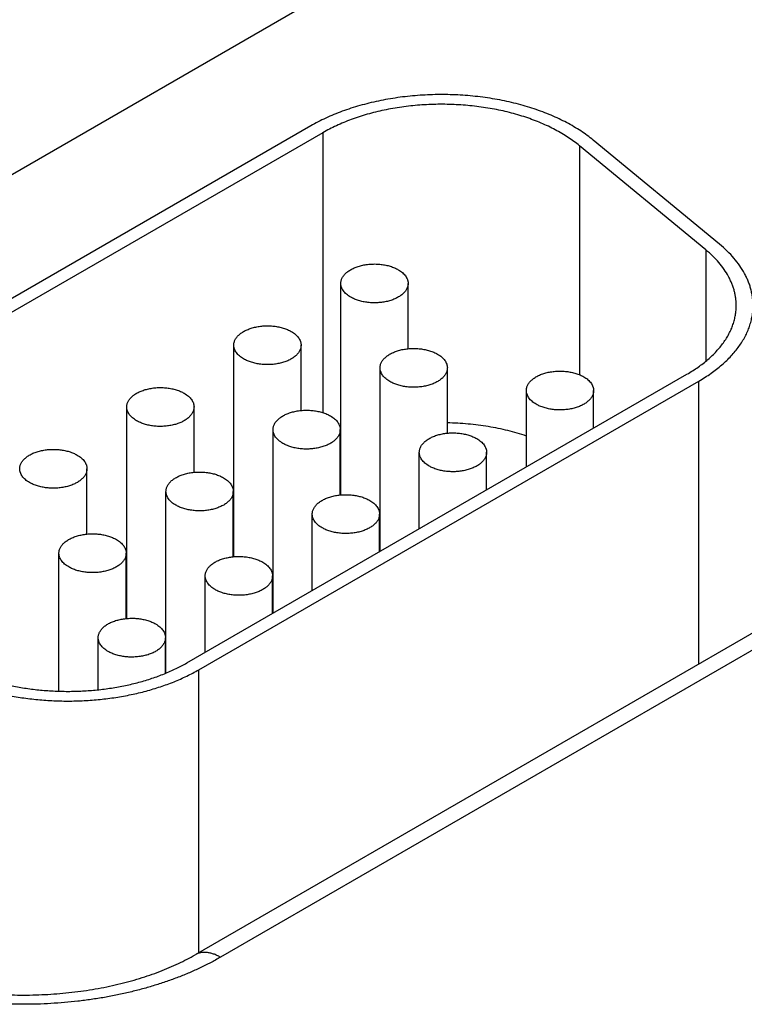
# Model space of a CAD drawing. Header units: inches. Extents: x 0 to 34, y 0 to 22.
# Tile 45 of 70: x 25.67 to 26.101, y 17.81 to 18.396. Entities that reach past the tile are written whole.
import ezdxf

# ---------------------------------------------------------------- set-up
doc = ezdxf.new("R2010")
doc.units = ezdxf.units.IN
doc.header["$LTSCALE"] = 1.87
doc.header["$MEASUREMENT"] = 0
doc.layers.get('0').update_dxf_attribs({"linetype": 'CONTINUOUS'})

msp = doc.modelspace()

# ---------------------------------------------------------------- linework, layer by layer
at = {"color": 7, "linetype": 'CONTINUOUS'}
for p, q in [((25.10689, 17.98161), (26.09317, 18.55107)), ((25.84286, 18.33274), (25.51335, 18.14248)), ((25.84993, 18.32865), (25.52042, 18.1384)), ((25.84993, 18.32865), (25.84993, 18.16222)), ((26.08588, 18.2623), (26.01075, 18.32426)), ((26.00256, 18.32094), (26.00256, 18.18477)), ((26.07769, 18.25899), (26.00256, 18.32094)), ((26.07769, 18.25899), (26.07769, 18.19277)), ((25.86069, 18.11327), (25.86069, 18.23904)), ((25.90069, 18.2002), (25.90069, 18.23904)), ((25.79705, 18.07653), (25.79705, 18.2023)), ((25.83705, 18.16346), (25.83705, 18.2023)), ((25.88403, 18.0797), (25.88403, 18.18882)), ((25.92403, 18.14999), (25.92403, 18.18882)), ((25.76914, 18.01336), (26.06649, 18.18505)), ((25.77622, 18.00928), (26.07356, 18.18096)), ((25.971, 18.12991), (25.971, 18.17535)), ((26.011, 18.15301), (26.011, 18.17535)), ((26.07356, 18.01269), (26.07356, 18.18096)), ((25.73341, 18.03978), (25.73341, 18.16555)), ((25.77341, 18.12672), (25.77341, 18.16555)), ((25.82039, 18.04295), (25.82039, 18.15208)), ((25.86039, 18.11324), (25.86039, 18.15208)), ((25.90736, 18.09317), (25.90736, 18.13861)), ((25.94736, 18.11626), (25.94736, 18.13861)), ((25.70977, 18.08997), (25.70977, 18.12881)), ((25.75675, 18.00729), (25.75675, 18.11534)), ((25.79675, 18.0765), (25.79675, 18.11534)), ((25.79705, 18.1087), (25.79675, 18.10852)), ((25.84372, 18.05643), (25.84372, 18.10186)), ((25.88372, 18.07952), (25.88372, 18.10186)), ((25.69311, 17.99655), (25.69311, 18.07859)), ((25.73311, 18.03975), (25.73311, 18.07859)), ((25.73341, 18.07196), (25.73311, 18.07178)), ((25.78008, 18.01968), (25.78008, 18.06512)), ((25.82008, 18.04278), (25.82008, 18.06512)), ((26.15385, 18.05906), (25.77414, 17.83981)), ((26.16886, 18.05757), (25.78914, 17.83833)), ((25.71644, 17.99741), (25.71644, 18.02837)), ((25.75644, 18.00716), (25.75644, 18.02837)), ((25.77622, 17.84101), (25.77622, 18.00928))]:
    msp.add_line(p, q, dxfattribs=at)
msp.add_arc((25.90618, 18.03944), 0.1146, 113.3949, 113.56061, dxfattribs=at)
for points, knots in [([(26.01075, 18.32426), (26.00959, 18.32522), (26.00717, 18.3271), (26.00333, 18.32976), (25.99925, 18.3323), (25.99494, 18.33471), (25.99041, 18.33697), (25.98567, 18.33909), (25.98073, 18.34106), (25.97562, 18.34287), (25.97035, 18.34452), (25.96493, 18.346), (25.95938, 18.34731), (25.95371, 18.34844), (25.94794, 18.34939), (25.94209, 18.35015), (25.93618, 18.35073), (25.92823, 18.35126), (25.91825, 18.35145), (25.90828, 18.35101), (25.90037, 18.35028), (25.89451, 18.34955), (25.88873, 18.34864), (25.88304, 18.34755), (25.87746, 18.34627), (25.87201, 18.34483), (25.86671, 18.34322), (25.86156, 18.34144), (25.8566, 18.3395), (25.85182, 18.33741), (25.84724, 18.33517), (25.8443, 18.33356), (25.84286, 18.33274)], [0, 0, 0, 0, 0.025635, 0.052051, 0.079243, 0.107194, 0.135883, 0.165278, 0.195346, 0.226045, 0.25733, 0.28915, 0.321451, 0.354178, 0.38727, 0.420665, 0.454299, 0.488107, 0.555969, 0.623725, 0.657399, 0.690847, 0.724004, 0.756809, 0.7892, 0.821121, 0.852516, 0.883336, 0.913534, 0.943067, 0.971899, 1, 1, 1, 1]), ([(26.00256, 18.32094), (26.0015, 18.32182), (25.9993, 18.32353), (25.99581, 18.32595), (25.99211, 18.32826), (25.98819, 18.33044), (25.98406, 18.33251), (25.97976, 18.33443), (25.97527, 18.33622), (25.97063, 18.33787), (25.96583, 18.33937), (25.9609, 18.34071), (25.95585, 18.3419), (25.9507, 18.34293), (25.94546, 18.34379), (25.93835, 18.34472), (25.92934, 18.34546), (25.91847, 18.34567), (25.90762, 18.34519), (25.89867, 18.34422), (25.89163, 18.34311), (25.88646, 18.34212), (25.88139, 18.34096), (25.87643, 18.33965), (25.87161, 18.33818), (25.86694, 18.33656), (25.86242, 18.3348), (25.85807, 18.3329), (25.85391, 18.33087), (25.85124, 18.32941), (25.84993, 18.32865)], [0, 0, 0, 0, 0.025635, 0.052052, 0.079244, 0.107196, 0.135885, 0.165281, 0.19535, 0.226049, 0.257334, 0.289155, 0.321457, 0.354184, 0.387276, 0.420672, 0.488107, 0.55597, 0.623727, 0.690841, 0.723999, 0.756804, 0.789196, 0.821117, 0.852514, 0.883334, 0.913532, 0.943066, 0.971899, 1, 1, 1, 1]), ([(26.09578, 18.22587), (26.09578, 18.22661), (26.09573, 18.22808), (26.09551, 18.23029), (26.09514, 18.23248), (26.09463, 18.23467), (26.09398, 18.23685), (26.09318, 18.239), (26.09224, 18.24114), (26.09079, 18.24399), (26.08861, 18.24749), (26.08548, 18.25152), (26.08183, 18.2554), (26.07912, 18.25781), (26.07769, 18.25899)], [0, 0, 0, 0, 0.056549, 0.113263, 0.170302, 0.227826, 0.285983, 0.344916, 0.404757, 0.465628, 0.590836, 0.721316, 0.857592, 1, 1, 1, 1]), ([(26.10578, 18.22587), (26.10578, 18.22668), (26.10572, 18.2283), (26.10548, 18.23073), (26.10508, 18.23314), (26.10452, 18.23555), (26.1038, 18.23794), (26.10292, 18.24032), (26.10189, 18.24267), (26.10029, 18.2458), (26.09789, 18.24965), (26.09445, 18.25409), (26.09043, 18.25835), (26.08746, 18.26101), (26.08588, 18.2623)], [0, 0, 0, 0, 0.056549, 0.113263, 0.170302, 0.227825, 0.285983, 0.344916, 0.404757, 0.465628, 0.590836, 0.721316, 0.857592, 1, 1, 1, 1]), ([(25.86069, 18.23904), (25.86069, 18.23933), (25.86073, 18.2399), (25.86089, 18.24075), (25.86117, 18.24159), (25.86154, 18.24241), (25.86203, 18.24322), (25.86261, 18.244), (25.86329, 18.24475), (25.86407, 18.24548), (25.86493, 18.24617), (25.86588, 18.24682), (25.86691, 18.24742), (25.86801, 18.24799), (25.86918, 18.2485), (25.87042, 18.24896), (25.87171, 18.24937), (25.87351, 18.24985), (25.87585, 18.25029), (25.87874, 18.25058), (25.88167, 18.25062), (25.88458, 18.25041), (25.88741, 18.24996), (25.88967, 18.24939), (25.89139, 18.24881), (25.8926, 18.24833), (25.89375, 18.2478), (25.89448, 18.24741), (25.89484, 18.24721)], [0, 0, 0, 0, 0.021327, 0.042883, 0.064883, 0.087522, 0.110966, 0.135347, 0.160764, 0.187283, 0.214939, 0.243743, 0.273676, 0.304704, 0.336768, 0.369798, 0.403707, 0.438397, 0.509663, 0.582667, 0.656378, 0.729734, 0.80169, 0.871263, 0.904889, 0.937606, 0.969332, 1, 1, 1, 1]), ([(25.89484, 18.24721), (25.89529, 18.24695), (25.89615, 18.2464), (25.89732, 18.24549), (25.89833, 18.24452), (25.89918, 18.2435), (25.89985, 18.24242), (25.90026, 18.24149), (25.90048, 18.24074), (25.9006, 18.24018), (25.90068, 18.23961), (25.90069, 18.23923), (25.90069, 18.23904)], [0, 0, 0, 0, 0.148575, 0.289441, 0.422637, 0.548533, 0.667869, 0.781787, 0.837223, 0.891909, 0.946084, 1, 1, 1, 1]), ([(25.86655, 18.23088), (25.8661, 18.23114), (25.86524, 18.23168), (25.86407, 18.23259), (25.86305, 18.23356), (25.86221, 18.23459), (25.86154, 18.23566), (25.86113, 18.23659), (25.8609, 18.23734), (25.86078, 18.23791), (25.86071, 18.23847), (25.86069, 18.23885), (25.86069, 18.23904)], [0, 0, 0, 0, 0.148575, 0.289441, 0.422637, 0.548533, 0.667869, 0.781787, 0.837223, 0.891909, 0.946084, 1, 1, 1, 1]), ([(25.90069, 18.23904), (25.90069, 18.23876), (25.90066, 18.23819), (25.90049, 18.23734), (25.90022, 18.2365), (25.89984, 18.23567), (25.89936, 18.23487), (25.89878, 18.23408), (25.8981, 18.23333), (25.89732, 18.23261), (25.89646, 18.23192), (25.89551, 18.23127), (25.89448, 18.23066), (25.89337, 18.2301), (25.8922, 18.22958), (25.89097, 18.22912), (25.88968, 18.22871), (25.88788, 18.22824), (25.88554, 18.2278), (25.88265, 18.22751), (25.87972, 18.22747), (25.87681, 18.22767), (25.87398, 18.22812), (25.87172, 18.22869), (25.87, 18.22927), (25.86879, 18.22975), (25.86764, 18.23028), (25.8669, 18.23067), (25.86655, 18.23088)], [0, 0, 0, 0, 0.021327, 0.042883, 0.064883, 0.087522, 0.110966, 0.135347, 0.160764, 0.187283, 0.214939, 0.243743, 0.273676, 0.304704, 0.336768, 0.369798, 0.403707, 0.438397, 0.509663, 0.582667, 0.656378, 0.729734, 0.80169, 0.871263, 0.904889, 0.937606, 0.969332, 1, 1, 1, 1]), ([(26.06649, 18.18505), (26.06763, 18.18571), (26.06986, 18.18706), (26.07307, 18.1892), (26.07609, 18.19143), (26.07892, 18.19375), (26.08155, 18.19614), (26.08397, 18.19861), (26.08618, 18.20114), (26.08818, 18.20373), (26.08995, 18.20638), (26.09149, 18.20907), (26.09281, 18.21181), (26.09389, 18.21458), (26.09473, 18.21738), (26.09533, 18.2202), (26.0957, 18.22303), (26.09578, 18.22493), (26.09578, 18.22587)], [0, 0, 0, 0, 0.075234, 0.14856, 0.219957, 0.289421, 0.356964, 0.422623, 0.486453, 0.548536, 0.608976, 0.667902, 0.725471, 0.781863, 0.83728, 0.891946, 0.946102, 1, 1, 1, 1]), ([(26.07356, 18.18096), (26.07482, 18.18169), (26.07727, 18.18317), (26.0808, 18.18553), (26.08412, 18.18799), (26.08723, 18.19054), (26.09013, 18.19317), (26.09279, 18.19588), (26.09522, 18.19867), (26.09742, 18.20152), (26.09937, 18.20443), (26.10107, 18.20739), (26.10251, 18.2104), (26.1037, 18.21345), (26.10463, 18.21653), (26.10529, 18.21963), (26.10569, 18.22275), (26.10578, 18.22483), (26.10578, 18.22587)], [0, 0, 0, 0, 0.075234, 0.14856, 0.219957, 0.289421, 0.356964, 0.422623, 0.486453, 0.548536, 0.608976, 0.667902, 0.725471, 0.781863, 0.83728, 0.891946, 0.946102, 1, 1, 1, 1]), ([(25.79705, 18.2023), (25.79705, 18.20258), (25.79709, 18.20315), (25.79725, 18.204), (25.79753, 18.20484), (25.79791, 18.20567), (25.79839, 18.20647), (25.79897, 18.20726), (25.79965, 18.20801), (25.80043, 18.20873), (25.80129, 18.20942), (25.80224, 18.21007), (25.80327, 18.21068), (25.80437, 18.21124), (25.80555, 18.21175), (25.80678, 18.21222), (25.80807, 18.21263), (25.80987, 18.2131), (25.81221, 18.21354), (25.8151, 18.21383), (25.81803, 18.21387), (25.82094, 18.21367), (25.82377, 18.21322), (25.82603, 18.21264), (25.82775, 18.21207), (25.82896, 18.21159), (25.83011, 18.21106), (25.83084, 18.21067), (25.8312, 18.21046)], [0, 0, 0, 0, 0.021327, 0.042883, 0.064883, 0.087522, 0.110966, 0.135347, 0.160764, 0.187283, 0.214939, 0.243743, 0.273676, 0.304704, 0.336768, 0.369798, 0.403707, 0.438397, 0.509663, 0.582667, 0.656378, 0.729734, 0.80169, 0.871263, 0.904889, 0.937606, 0.969332, 1, 1, 1, 1]), ([(25.8312, 18.21046), (25.83165, 18.2102), (25.83251, 18.20966), (25.83368, 18.20875), (25.83469, 18.20778), (25.83554, 18.20675), (25.83621, 18.20568), (25.83662, 18.20475), (25.83684, 18.204), (25.83697, 18.20343), (25.83704, 18.20287), (25.83705, 18.20249), (25.83705, 18.2023)], [0, 0, 0, 0, 0.148575, 0.289441, 0.422637, 0.548533, 0.667869, 0.781787, 0.837223, 0.891909, 0.946084, 1, 1, 1, 1]), ([(25.80291, 18.19413), (25.80246, 18.19439), (25.8016, 18.19494), (25.80043, 18.19585), (25.79941, 18.19682), (25.79857, 18.19784), (25.7979, 18.19891), (25.79749, 18.19985), (25.79726, 18.2006), (25.79714, 18.20116), (25.79707, 18.20173), (25.79705, 18.20211), (25.79705, 18.2023)], [0, 0, 0, 0, 0.148575, 0.289441, 0.422637, 0.548533, 0.667869, 0.781787, 0.837223, 0.891909, 0.946084, 1, 1, 1, 1]), ([(25.83705, 18.2023), (25.83705, 18.20201), (25.83702, 18.20144), (25.83685, 18.20059), (25.83658, 18.19975), (25.8362, 18.19893), (25.83572, 18.19812), (25.83514, 18.19734), (25.83446, 18.19658), (25.83368, 18.19586), (25.83282, 18.19517), (25.83187, 18.19452), (25.83084, 18.19392), (25.82973, 18.19335), (25.82856, 18.19284), (25.82733, 18.19238), (25.82604, 18.19197), (25.82424, 18.19149), (25.8219, 18.19105), (25.81901, 18.19076), (25.81608, 18.19072), (25.81317, 18.19093), (25.81034, 18.19138), (25.80808, 18.19195), (25.80636, 18.19253), (25.80515, 18.19301), (25.804, 18.19354), (25.80327, 18.19393), (25.80291, 18.19413)], [0, 0, 0, 0, 0.021327, 0.042883, 0.064883, 0.087522, 0.110966, 0.135347, 0.160764, 0.187283, 0.214939, 0.243743, 0.273676, 0.304704, 0.336768, 0.369798, 0.403707, 0.438397, 0.509663, 0.582667, 0.656378, 0.729734, 0.80169, 0.871263, 0.904889, 0.937606, 0.969332, 1, 1, 1, 1]), ([(25.88403, 18.18882), (25.88403, 18.18911), (25.88406, 18.18968), (25.88423, 18.19053), (25.8845, 18.19137), (25.88488, 18.19219), (25.88536, 18.193), (25.88595, 18.19378), (25.88663, 18.19454), (25.8874, 18.19526), (25.88827, 18.19595), (25.88921, 18.1966), (25.89024, 18.19721), (25.89135, 18.19777), (25.89252, 18.19828), (25.89375, 18.19874), (25.89504, 18.19915), (25.89684, 18.19963), (25.89919, 18.20007), (25.90207, 18.20036), (25.90501, 18.2004), (25.90792, 18.20019), (25.91074, 18.19975), (25.91301, 18.19917), (25.91472, 18.1986), (25.91593, 18.19812), (25.91708, 18.19759), (25.91782, 18.19719), (25.91817, 18.19699)], [0, 0, 0, 0, 0.021327, 0.042883, 0.064883, 0.087522, 0.110966, 0.135347, 0.160764, 0.187283, 0.214939, 0.243743, 0.273676, 0.304704, 0.336768, 0.369798, 0.403707, 0.438397, 0.509663, 0.582667, 0.656378, 0.729734, 0.80169, 0.871263, 0.904889, 0.937606, 0.969332, 1, 1, 1, 1]), ([(25.91817, 18.19699), (25.91862, 18.19673), (25.91948, 18.19619), (25.92065, 18.19528), (25.92167, 18.1943), (25.92252, 18.19328), (25.92318, 18.19221), (25.92359, 18.19128), (25.92382, 18.19052), (25.92394, 18.18996), (25.92401, 18.18939), (25.92403, 18.18901), (25.92403, 18.18882)], [0, 0, 0, 0, 0.148575, 0.289441, 0.422637, 0.548533, 0.667869, 0.781787, 0.837223, 0.891909, 0.946084, 1, 1, 1, 1]), ([(25.88989, 18.18066), (25.88943, 18.18092), (25.88858, 18.18146), (25.8874, 18.18237), (25.88639, 18.18334), (25.88554, 18.18437), (25.88487, 18.18544), (25.88446, 18.18637), (25.88424, 18.18713), (25.88412, 18.18769), (25.88404, 18.18826), (25.88403, 18.18864), (25.88403, 18.18882)], [0, 0, 0, 0, 0.148575, 0.289441, 0.422637, 0.548533, 0.667869, 0.781787, 0.837223, 0.891909, 0.946084, 1, 1, 1, 1]), ([(25.92403, 18.18882), (25.92403, 18.18854), (25.92399, 18.18797), (25.92383, 18.18712), (25.92356, 18.18628), (25.92318, 18.18545), (25.92269, 18.18465), (25.92211, 18.18387), (25.92143, 18.18311), (25.92066, 18.18239), (25.91979, 18.1817), (25.91884, 18.18105), (25.91781, 18.18044), (25.91671, 18.17988), (25.91554, 18.17937), (25.9143, 18.1789), (25.91301, 18.1785), (25.91121, 18.17802), (25.90887, 18.17758), (25.90598, 18.17729), (25.90305, 18.17725), (25.90014, 18.17745), (25.89731, 18.1779), (25.89505, 18.17848), (25.89334, 18.17905), (25.89212, 18.17953), (25.89097, 18.18006), (25.89024, 18.18045), (25.88989, 18.18066)], [0, 0, 0, 0, 0.021327, 0.042883, 0.064883, 0.087522, 0.110966, 0.135347, 0.160764, 0.187283, 0.214939, 0.243743, 0.273676, 0.304704, 0.336768, 0.369798, 0.403707, 0.438397, 0.509663, 0.582667, 0.656378, 0.729734, 0.80169, 0.871263, 0.904889, 0.937606, 0.969332, 1, 1, 1, 1]), ([(25.971, 18.17535), (25.971, 18.17564), (25.97104, 18.17621), (25.9712, 18.17706), (25.97148, 18.1779), (25.97185, 18.17872), (25.97234, 18.17953), (25.97292, 18.18031), (25.9736, 18.18106), (25.97438, 18.18179), (25.97524, 18.18248), (25.97619, 18.18313), (25.97722, 18.18373), (25.97832, 18.18429), (25.97949, 18.18481), (25.98073, 18.18527), (25.98202, 18.18568), (25.98382, 18.18615), (25.98616, 18.1866), (25.98905, 18.18689), (25.99198, 18.18693), (25.99489, 18.18672), (25.99772, 18.18627), (25.99998, 18.1857), (26.00169, 18.18512), (26.00291, 18.18464), (26.00406, 18.18411), (26.00479, 18.18372), (26.00514, 18.18352)], [0, 0, 0, 0, 0.021327, 0.042883, 0.064883, 0.087522, 0.110966, 0.135347, 0.160764, 0.187283, 0.214939, 0.243743, 0.273676, 0.304704, 0.336768, 0.369798, 0.403707, 0.438397, 0.509663, 0.582667, 0.656378, 0.729734, 0.80169, 0.871263, 0.904889, 0.937606, 0.969332, 1, 1, 1, 1]), ([(26.00514, 18.18352), (26.0056, 18.18326), (26.00645, 18.18271), (26.00763, 18.1818), (26.00864, 18.18083), (26.00949, 18.17981), (26.01016, 18.17873), (26.01057, 18.1778), (26.01079, 18.17705), (26.01091, 18.17649), (26.01099, 18.17592), (26.011, 18.17554), (26.011, 18.17535)], [0, 0, 0, 0, 0.148575, 0.289441, 0.422637, 0.548533, 0.667869, 0.781787, 0.837223, 0.891909, 0.946084, 1, 1, 1, 1]), ([(25.73341, 18.16555), (25.73341, 18.16584), (25.73345, 18.16641), (25.73361, 18.16726), (25.73389, 18.1681), (25.73427, 18.16892), (25.73475, 18.16973), (25.73533, 18.17051), (25.73601, 18.17127), (25.73679, 18.17199), (25.73765, 18.17268), (25.7386, 18.17333), (25.73963, 18.17393), (25.74073, 18.1745), (25.74191, 18.17501), (25.74314, 18.17547), (25.74443, 18.17588), (25.74623, 18.17636), (25.74857, 18.1768), (25.75146, 18.17709), (25.75439, 18.17713), (25.7573, 18.17692), (25.76013, 18.17647), (25.76239, 18.1759), (25.76411, 18.17532), (25.76532, 18.17484), (25.76647, 18.17431), (25.7672, 18.17392), (25.76756, 18.17372)], [0, 0, 0, 0, 0.021327, 0.042883, 0.064883, 0.087522, 0.110966, 0.135347, 0.160764, 0.187283, 0.214939, 0.243743, 0.273676, 0.304704, 0.336768, 0.369798, 0.403707, 0.438397, 0.509663, 0.582667, 0.656378, 0.729734, 0.80169, 0.871263, 0.904889, 0.937606, 0.969332, 1, 1, 1, 1]), ([(25.97686, 18.16719), (25.97641, 18.16745), (25.97555, 18.16799), (25.97438, 18.1689), (25.97336, 18.16987), (25.97252, 18.1709), (25.97185, 18.17197), (25.97144, 18.1729), (25.97121, 18.17365), (25.97109, 18.17422), (25.97102, 18.17478), (25.971, 18.17516), (25.971, 18.17535)], [0, 0, 0, 0, 0.148575, 0.289441, 0.422637, 0.548533, 0.667869, 0.781787, 0.837223, 0.891909, 0.946084, 1, 1, 1, 1]), ([(26.011, 18.17535), (26.011, 18.17507), (26.01097, 18.1745), (26.0108, 18.17365), (26.01053, 18.17281), (26.01015, 18.17198), (26.00967, 18.17118), (26.00909, 18.17039), (26.0084, 18.16964), (26.00763, 18.16892), (26.00676, 18.16823), (26.00582, 18.16758), (26.00479, 18.16697), (26.00368, 18.16641), (26.00251, 18.16589), (26.00128, 18.16543), (25.99999, 18.16502), (25.99819, 18.16455), (25.99584, 18.1641), (25.99296, 18.16382), (25.99002, 18.16378), (25.98711, 18.16398), (25.98429, 18.16443), (25.98202, 18.165), (25.98031, 18.16558), (25.9791, 18.16606), (25.97795, 18.16659), (25.97721, 18.16698), (25.97686, 18.16719)], [0, 0, 0, 0, 0.021327, 0.042883, 0.064883, 0.087522, 0.110966, 0.135347, 0.160764, 0.187283, 0.214939, 0.243743, 0.273676, 0.304704, 0.336768, 0.369798, 0.403707, 0.438397, 0.509663, 0.582667, 0.656378, 0.729734, 0.80169, 0.871263, 0.904889, 0.937606, 0.969332, 1, 1, 1, 1]), ([(25.76756, 18.17372), (25.76801, 18.17346), (25.76887, 18.17291), (25.77004, 18.17201), (25.77105, 18.17103), (25.7719, 18.17001), (25.77257, 18.16894), (25.77298, 18.168), (25.7732, 18.16725), (25.77333, 18.16669), (25.7734, 18.16612), (25.77341, 18.16574), (25.77341, 18.16555)], [0, 0, 0, 0, 0.148575, 0.289441, 0.422637, 0.548533, 0.667869, 0.781787, 0.837223, 0.891909, 0.946084, 1, 1, 1, 1]), ([(25.73927, 18.15739), (25.73882, 18.15765), (25.73796, 18.15819), (25.73679, 18.1591), (25.73577, 18.16007), (25.73493, 18.1611), (25.73426, 18.16217), (25.73385, 18.1631), (25.73362, 18.16385), (25.7335, 18.16442), (25.73343, 18.16498), (25.73341, 18.16536), (25.73341, 18.16555)], [0, 0, 0, 0, 0.148575, 0.289441, 0.422637, 0.548533, 0.667869, 0.781787, 0.837223, 0.891909, 0.946084, 1, 1, 1, 1]), ([(25.77341, 18.16555), (25.77341, 18.16527), (25.77338, 18.1647), (25.77321, 18.16385), (25.77294, 18.16301), (25.77256, 18.16218), (25.77208, 18.16138), (25.7715, 18.1606), (25.77082, 18.15984), (25.77004, 18.15912), (25.76918, 18.15843), (25.76823, 18.15778), (25.7672, 18.15717), (25.76609, 18.15661), (25.76492, 18.1561), (25.76369, 18.15563), (25.7624, 18.15522), (25.7606, 18.15475), (25.75826, 18.15431), (25.75537, 18.15402), (25.75244, 18.15398), (25.74953, 18.15418), (25.7467, 18.15463), (25.74444, 18.15521), (25.74272, 18.15578), (25.74151, 18.15626), (25.74036, 18.15679), (25.73963, 18.15718), (25.73927, 18.15739)], [0, 0, 0, 0, 0.021327, 0.042883, 0.064883, 0.087522, 0.110966, 0.135347, 0.160764, 0.187283, 0.214939, 0.243743, 0.273676, 0.304704, 0.336768, 0.369798, 0.403707, 0.438397, 0.509663, 0.582667, 0.656378, 0.729734, 0.80169, 0.871263, 0.904889, 0.937606, 0.969332, 1, 1, 1, 1]), ([(25.82039, 18.15208), (25.82039, 18.15236), (25.82043, 18.15293), (25.82059, 18.15378), (25.82086, 18.15462), (25.82124, 18.15545), (25.82172, 18.15626), (25.82231, 18.15704), (25.82299, 18.15779), (25.82376, 18.15852), (25.82463, 18.1592), (25.82558, 18.15985), (25.8266, 18.16046), (25.82771, 18.16102), (25.82888, 18.16154), (25.83011, 18.162), (25.8314, 18.16241), (25.8332, 18.16288), (25.83555, 18.16333), (25.83844, 18.16361), (25.84137, 18.16366), (25.84428, 18.16345), (25.8471, 18.163), (25.84937, 18.16243), (25.85108, 18.16185), (25.85229, 18.16137), (25.85344, 18.16084), (25.85418, 18.16045), (25.85453, 18.16025)], [0, 0, 0, 0, 0.021327, 0.042883, 0.064883, 0.087522, 0.110966, 0.135347, 0.160764, 0.187283, 0.214939, 0.243743, 0.273676, 0.304704, 0.336768, 0.369798, 0.403707, 0.438397, 0.509663, 0.582667, 0.656378, 0.729734, 0.80169, 0.871263, 0.904889, 0.937606, 0.969332, 1, 1, 1, 1]), ([(25.85453, 18.16025), (25.85498, 18.15998), (25.85584, 18.15944), (25.85701, 18.15853), (25.85803, 18.15756), (25.85888, 18.15653), (25.85954, 18.15546), (25.85995, 18.15453), (25.86018, 18.15378), (25.8603, 18.15321), (25.86037, 18.15265), (25.86039, 18.15227), (25.86039, 18.15208)], [0, 0, 0, 0, 0.148575, 0.289441, 0.422637, 0.548533, 0.667869, 0.781787, 0.837223, 0.891909, 0.946084, 1, 1, 1, 1]), ([(25.82625, 18.14391), (25.8258, 18.14417), (25.82494, 18.14472), (25.82376, 18.14563), (25.82275, 18.1466), (25.8219, 18.14763), (25.82123, 18.1487), (25.82082, 18.14963), (25.8206, 18.15038), (25.82048, 18.15094), (25.8204, 18.15151), (25.82039, 18.15189), (25.82039, 18.15208)], [0, 0, 0, 0, 0.148575, 0.289441, 0.422637, 0.548533, 0.667869, 0.781787, 0.837223, 0.891909, 0.946084, 1, 1, 1, 1]), ([(25.86039, 18.15208), (25.86039, 18.1518), (25.86035, 18.15122), (25.86019, 18.15038), (25.85992, 18.14954), (25.85954, 18.14871), (25.85905, 18.1479), (25.85847, 18.14712), (25.85779, 18.14637), (25.85702, 18.14564), (25.85615, 18.14496), (25.8552, 18.14431), (25.85417, 18.1437), (25.85307, 18.14314), (25.8519, 18.14262), (25.85066, 18.14216), (25.84937, 18.14175), (25.84757, 18.14128), (25.84523, 18.14083), (25.84234, 18.14055), (25.83941, 18.1405), (25.8365, 18.14071), (25.83367, 18.14116), (25.83141, 18.14173), (25.8297, 18.14231), (25.82848, 18.14279), (25.82733, 18.14332), (25.8266, 18.14371), (25.82625, 18.14391)], [0, 0, 0, 0, 0.021327, 0.042883, 0.064883, 0.087522, 0.110966, 0.135347, 0.160764, 0.187283, 0.214939, 0.243743, 0.273676, 0.304704, 0.336768, 0.369798, 0.403707, 0.438397, 0.509663, 0.582667, 0.656378, 0.729734, 0.80169, 0.871263, 0.904889, 0.937606, 0.969332, 1, 1, 1, 1]), ([(25.97101, 18.14828), (25.96922, 18.14889), (25.96556, 18.15003), (25.95996, 18.15153), (25.95422, 18.15283), (25.94835, 18.15392), (25.94237, 18.1548), (25.9363, 18.15547), (25.93018, 18.15592), (25.92608, 18.15607), (25.92403, 18.15611)], [0, 0, 0, 0, 0.118952, 0.240197, 0.363471, 0.488494, 0.61497, 0.742592, 0.871043, 1, 1, 1, 1]), ([(25.90736, 18.13861), (25.90736, 18.13889), (25.9074, 18.13946), (25.90756, 18.14031), (25.90784, 18.14115), (25.90821, 18.14198), (25.9087, 18.14278), (25.90928, 18.14356), (25.90996, 18.14432), (25.91074, 18.14504), (25.9116, 18.14573), (25.91255, 18.14638), (25.91358, 18.14699), (25.91468, 18.14755), (25.91585, 18.14806), (25.91709, 18.14853), (25.91838, 18.14894), (25.92018, 18.14941), (25.92252, 18.14985), (25.92541, 18.15014), (25.92834, 18.15018), (25.93125, 18.14998), (25.93408, 18.14953), (25.93634, 18.14895), (25.93806, 18.14838), (25.93927, 18.1479), (25.94042, 18.14737), (25.94115, 18.14698), (25.9415, 18.14677)], [0, 0, 0, 0, 0.021327, 0.042883, 0.064883, 0.087522, 0.110966, 0.135347, 0.160764, 0.187283, 0.214939, 0.243743, 0.273676, 0.304704, 0.336768, 0.369798, 0.403707, 0.438397, 0.509663, 0.582667, 0.656378, 0.729734, 0.80169, 0.871263, 0.904889, 0.937606, 0.969332, 1, 1, 1, 1]), ([(25.9415, 18.14677), (25.94196, 18.14651), (25.94281, 18.14597), (25.94399, 18.14506), (25.945, 18.14409), (25.94585, 18.14306), (25.94652, 18.14199), (25.94693, 18.14106), (25.94715, 18.14031), (25.94727, 18.13974), (25.94735, 18.13918), (25.94736, 18.1388), (25.94736, 18.13861)], [0, 0, 0, 0, 0.148575, 0.289441, 0.422637, 0.548533, 0.667869, 0.781787, 0.837223, 0.891909, 0.946084, 1, 1, 1, 1]), ([(25.66977, 18.12881), (25.66977, 18.12909), (25.66981, 18.12966), (25.66998, 18.13051), (25.67025, 18.13135), (25.67063, 18.13218), (25.67111, 18.13298), (25.67169, 18.13377), (25.67237, 18.13452), (25.67315, 18.13524), (25.67401, 18.13593), (25.67496, 18.13658), (25.67599, 18.13719), (25.67709, 18.13775), (25.67827, 18.13827), (25.6795, 18.13873), (25.68079, 18.13914), (25.68259, 18.13961), (25.68493, 18.14006), (25.68782, 18.14034), (25.69075, 18.14038), (25.69366, 18.14018), (25.69649, 18.13973), (25.69875, 18.13916), (25.70047, 18.13858), (25.70168, 18.1381), (25.70283, 18.13757), (25.70356, 18.13718), (25.70392, 18.13697)], [0, 0, 0, 0, 0.021327, 0.042883, 0.064883, 0.087522, 0.110966, 0.135347, 0.160764, 0.187283, 0.214939, 0.243743, 0.273676, 0.304704, 0.336768, 0.369798, 0.403707, 0.438397, 0.509663, 0.582667, 0.656378, 0.729734, 0.80169, 0.871263, 0.904889, 0.937606, 0.969332, 1, 1, 1, 1]), ([(25.70392, 18.13697), (25.70437, 18.13671), (25.70523, 18.13617), (25.7064, 18.13526), (25.70742, 18.13429), (25.70826, 18.13326), (25.70893, 18.13219), (25.70934, 18.13126), (25.70957, 18.13051), (25.70969, 18.12994), (25.70976, 18.12938), (25.70977, 18.129), (25.70977, 18.12881)], [0, 0, 0, 0, 0.148575, 0.289441, 0.422637, 0.548533, 0.667869, 0.781787, 0.837223, 0.891909, 0.946084, 1, 1, 1, 1]), ([(25.91322, 18.13044), (25.91277, 18.1307), (25.91191, 18.13125), (25.91074, 18.13215), (25.90972, 18.13313), (25.90888, 18.13415), (25.90821, 18.13522), (25.9078, 18.13616), (25.90757, 18.13691), (25.90745, 18.13747), (25.90738, 18.13804), (25.90736, 18.13842), (25.90736, 18.13861)], [0, 0, 0, 0, 0.148575, 0.289441, 0.422637, 0.548533, 0.667869, 0.781787, 0.837223, 0.891909, 0.946084, 1, 1, 1, 1]), ([(25.94736, 18.13861), (25.94736, 18.13832), (25.94733, 18.13775), (25.94716, 18.1369), (25.94689, 18.13606), (25.94651, 18.13524), (25.94603, 18.13443), (25.94545, 18.13365), (25.94476, 18.13289), (25.94399, 18.13217), (25.94313, 18.13148), (25.94218, 18.13083), (25.94115, 18.13023), (25.94004, 18.12966), (25.93887, 18.12915), (25.93764, 18.12869), (25.93635, 18.12828), (25.93455, 18.1278), (25.93221, 18.12736), (25.92932, 18.12707), (25.92638, 18.12703), (25.92347, 18.12724), (25.92065, 18.12769), (25.91838, 18.12826), (25.91667, 18.12884), (25.91546, 18.12932), (25.91431, 18.12985), (25.91357, 18.13024), (25.91322, 18.13044)], [0, 0, 0, 0, 0.021327, 0.042883, 0.064883, 0.087522, 0.110966, 0.135347, 0.160764, 0.187283, 0.214939, 0.243743, 0.273676, 0.304704, 0.336768, 0.369798, 0.403707, 0.438397, 0.509663, 0.582667, 0.656378, 0.729734, 0.80169, 0.871263, 0.904889, 0.937606, 0.969332, 1, 1, 1, 1]), ([(25.67563, 18.12064), (25.67518, 18.1209), (25.67432, 18.12145), (25.67315, 18.12236), (25.67213, 18.12333), (25.67129, 18.12435), (25.67062, 18.12543), (25.67021, 18.12636), (25.66998, 18.12711), (25.66986, 18.12767), (25.66979, 18.12824), (25.66977, 18.12862), (25.66977, 18.12881)], [0, 0, 0, 0, 0.148575, 0.289441, 0.422637, 0.548533, 0.667869, 0.781787, 0.837223, 0.891909, 0.946084, 1, 1, 1, 1]), ([(25.70977, 18.12881), (25.70977, 18.12852), (25.70974, 18.12795), (25.70957, 18.1271), (25.7093, 18.12626), (25.70892, 18.12544), (25.70844, 18.12463), (25.70786, 18.12385), (25.70718, 18.1231), (25.7064, 18.12237), (25.70554, 18.12168), (25.70459, 18.12103), (25.70356, 18.12043), (25.70246, 18.11987), (25.70128, 18.11935), (25.70005, 18.11889), (25.69876, 18.11848), (25.69696, 18.11801), (25.69462, 18.11756), (25.69173, 18.11727), (25.6888, 18.11723), (25.68589, 18.11744), (25.68306, 18.11789), (25.6808, 18.11846), (25.67908, 18.11904), (25.67787, 18.11952), (25.67672, 18.12005), (25.67599, 18.12044), (25.67563, 18.12064)], [0, 0, 0, 0, 0.021327, 0.042883, 0.064883, 0.087522, 0.110966, 0.135347, 0.160764, 0.187283, 0.214939, 0.243743, 0.273676, 0.304704, 0.336768, 0.369798, 0.403707, 0.438397, 0.509663, 0.582667, 0.656378, 0.729734, 0.80169, 0.871263, 0.904889, 0.937606, 0.969332, 1, 1, 1, 1]), ([(25.75675, 18.11534), (25.75675, 18.11562), (25.75679, 18.11619), (25.75695, 18.11704), (25.75722, 18.11788), (25.7576, 18.1187), (25.75808, 18.11951), (25.75867, 18.12029), (25.75935, 18.12105), (25.76012, 18.12177), (25.76099, 18.12246), (25.76194, 18.12311), (25.76296, 18.12372), (25.76407, 18.12428), (25.76524, 18.12479), (25.76647, 18.12525), (25.76776, 18.12566), (25.76956, 18.12614), (25.77191, 18.12658), (25.7748, 18.12687), (25.77773, 18.12691), (25.78064, 18.12671), (25.78346, 18.12626), (25.78573, 18.12568), (25.78744, 18.12511), (25.78866, 18.12463), (25.78981, 18.1241), (25.79054, 18.1237), (25.79089, 18.1235)], [0, 0, 0, 0, 0.021327, 0.042883, 0.064883, 0.087522, 0.110966, 0.135347, 0.160764, 0.187283, 0.214939, 0.243743, 0.273676, 0.304704, 0.336768, 0.369798, 0.403707, 0.438397, 0.509663, 0.582667, 0.656378, 0.729734, 0.80169, 0.871263, 0.904889, 0.937606, 0.969332, 1, 1, 1, 1]), ([(25.79089, 18.1235), (25.79134, 18.12324), (25.7922, 18.1227), (25.79337, 18.12179), (25.79439, 18.12082), (25.79524, 18.11979), (25.79591, 18.11872), (25.79631, 18.11779), (25.79654, 18.11703), (25.79666, 18.11647), (25.79673, 18.1159), (25.79675, 18.11552), (25.79675, 18.11534)], [0, 0, 0, 0, 0.148575, 0.289441, 0.422637, 0.548533, 0.667869, 0.781787, 0.837223, 0.891909, 0.946084, 1, 1, 1, 1]), ([(25.76261, 18.10717), (25.76216, 18.10743), (25.7613, 18.10797), (25.76012, 18.10888), (25.75911, 18.10985), (25.75826, 18.11088), (25.75759, 18.11195), (25.75719, 18.11288), (25.75696, 18.11364), (25.75684, 18.1142), (25.75676, 18.11477), (25.75675, 18.11515), (25.75675, 18.11534)], [0, 0, 0, 0, 0.148575, 0.289441, 0.422637, 0.548533, 0.667869, 0.781787, 0.837223, 0.891909, 0.946084, 1, 1, 1, 1]), ([(25.79675, 18.11534), (25.79675, 18.11505), (25.79671, 18.11448), (25.79655, 18.11363), (25.79628, 18.11279), (25.7959, 18.11197), (25.79542, 18.11116), (25.79483, 18.11038), (25.79415, 18.10962), (25.79338, 18.1089), (25.79251, 18.10821), (25.79156, 18.10756), (25.79053, 18.10695), (25.78943, 18.10639), (25.78826, 18.10588), (25.78702, 18.10542), (25.78573, 18.10501), (25.78393, 18.10453), (25.78159, 18.10409), (25.7787, 18.1038), (25.77577, 18.10376), (25.77286, 18.10397), (25.77003, 18.10441), (25.76777, 18.10499), (25.76606, 18.10556), (25.76484, 18.10604), (25.76369, 18.10657), (25.76296, 18.10697), (25.76261, 18.10717)], [0, 0, 0, 0, 0.021327, 0.042883, 0.064883, 0.087522, 0.110966, 0.135347, 0.160764, 0.187283, 0.214939, 0.243743, 0.273676, 0.304704, 0.336768, 0.369798, 0.403707, 0.438397, 0.509663, 0.582667, 0.656378, 0.729734, 0.80169, 0.871263, 0.904889, 0.937606, 0.969332, 1, 1, 1, 1]), ([(25.84372, 18.10186), (25.84372, 18.10215), (25.84376, 18.10272), (25.84392, 18.10357), (25.8442, 18.10441), (25.84457, 18.10523), (25.84506, 18.10604), (25.84564, 18.10682), (25.84632, 18.10758), (25.8471, 18.1083), (25.84796, 18.10899), (25.84891, 18.10964), (25.84994, 18.11024), (25.85104, 18.11081), (25.85221, 18.11132), (25.85345, 18.11178), (25.85474, 18.11219), (25.85654, 18.11267), (25.85888, 18.11311), (25.86177, 18.1134), (25.8647, 18.11344), (25.86761, 18.11323), (25.87044, 18.11278), (25.8727, 18.11221), (25.87442, 18.11163), (25.87563, 18.11115), (25.87678, 18.11062), (25.87751, 18.11023), (25.87787, 18.11003)], [0, 0, 0, 0, 0.021327, 0.042883, 0.064883, 0.087522, 0.110966, 0.135347, 0.160764, 0.187283, 0.214939, 0.243743, 0.273676, 0.304704, 0.336768, 0.369798, 0.403707, 0.438397, 0.509663, 0.582667, 0.656378, 0.729734, 0.80169, 0.871263, 0.904889, 0.937606, 0.969332, 1, 1, 1, 1]), ([(25.87787, 18.11003), (25.87832, 18.10977), (25.87917, 18.10922), (25.88035, 18.10831), (25.88136, 18.10734), (25.88221, 18.10632), (25.88288, 18.10525), (25.88329, 18.10431), (25.88351, 18.10356), (25.88363, 18.103), (25.88371, 18.10243), (25.88372, 18.10205), (25.88372, 18.10186)], [0, 0, 0, 0, 0.148575, 0.289441, 0.422637, 0.548533, 0.667869, 0.781787, 0.837223, 0.891909, 0.946084, 1, 1, 1, 1]), ([(25.84958, 18.0937), (25.84913, 18.09396), (25.84827, 18.0945), (25.8471, 18.09541), (25.84608, 18.09638), (25.84524, 18.09741), (25.84457, 18.09848), (25.84416, 18.09941), (25.84393, 18.10016), (25.84381, 18.10073), (25.84374, 18.10129), (25.84372, 18.10167), (25.84372, 18.10186)], [0, 0, 0, 0, 0.148575, 0.289441, 0.422637, 0.548533, 0.667869, 0.781787, 0.837223, 0.891909, 0.946084, 1, 1, 1, 1]), ([(25.88372, 18.10186), (25.88372, 18.10158), (25.88369, 18.10101), (25.88352, 18.10016), (25.88325, 18.09932), (25.88287, 18.09849), (25.88239, 18.09769), (25.88181, 18.0969), (25.88112, 18.09615), (25.88035, 18.09543), (25.87949, 18.09474), (25.87854, 18.09409), (25.87751, 18.09348), (25.8764, 18.09292), (25.87523, 18.09241), (25.874, 18.09194), (25.87271, 18.09153), (25.87091, 18.09106), (25.86857, 18.09062), (25.86568, 18.09033), (25.86275, 18.09029), (25.85983, 18.09049), (25.85701, 18.09094), (25.85475, 18.09152), (25.85303, 18.09209), (25.85182, 18.09257), (25.85067, 18.0931), (25.84993, 18.09349), (25.84958, 18.0937)], [0, 0, 0, 0, 0.021327, 0.042883, 0.064883, 0.087522, 0.110966, 0.135347, 0.160764, 0.187283, 0.214939, 0.243743, 0.273676, 0.304704, 0.336768, 0.369798, 0.403707, 0.438397, 0.509663, 0.582667, 0.656378, 0.729734, 0.80169, 0.871263, 0.904889, 0.937606, 0.969332, 1, 1, 1, 1]), ([(25.69311, 18.07859), (25.69311, 18.07887), (25.69315, 18.07945), (25.69331, 18.0803), (25.69358, 18.08114), (25.69396, 18.08196), (25.69444, 18.08277), (25.69503, 18.08355), (25.69571, 18.0843), (25.69648, 18.08503), (25.69735, 18.08572), (25.6983, 18.08637), (25.69933, 18.08697), (25.70043, 18.08753), (25.7016, 18.08805), (25.70283, 18.08851), (25.70412, 18.08892), (25.70592, 18.08939), (25.70827, 18.08984), (25.71116, 18.09013), (25.71409, 18.09017), (25.717, 18.08996), (25.71982, 18.08951), (25.72209, 18.08894), (25.7238, 18.08836), (25.72502, 18.08788), (25.72617, 18.08735), (25.7269, 18.08696), (25.72725, 18.08676)], [0, 0, 0, 0, 0.021327, 0.042883, 0.064883, 0.087522, 0.110966, 0.135347, 0.160764, 0.187283, 0.214939, 0.243743, 0.273676, 0.304704, 0.336768, 0.369798, 0.403707, 0.438397, 0.509663, 0.582667, 0.656378, 0.729734, 0.80169, 0.871263, 0.904889, 0.937606, 0.969332, 1, 1, 1, 1]), ([(25.72725, 18.08676), (25.7277, 18.0865), (25.72856, 18.08595), (25.72973, 18.08504), (25.73075, 18.08407), (25.7316, 18.08305), (25.73227, 18.08197), (25.73267, 18.08104), (25.7329, 18.08029), (25.73302, 18.07973), (25.73309, 18.07916), (25.73311, 18.07878), (25.73311, 18.07859)], [0, 0, 0, 0, 0.148575, 0.289441, 0.422637, 0.548533, 0.667869, 0.781787, 0.837223, 0.891909, 0.946084, 1, 1, 1, 1]), ([(25.69897, 18.07043), (25.69852, 18.07069), (25.69766, 18.07123), (25.69648, 18.07214), (25.69547, 18.07311), (25.69462, 18.07414), (25.69395, 18.07521), (25.69355, 18.07614), (25.69332, 18.07689), (25.6932, 18.07746), (25.69313, 18.07802), (25.69311, 18.0784), (25.69311, 18.07859)], [0, 0, 0, 0, 0.148575, 0.289441, 0.422637, 0.548533, 0.667869, 0.781787, 0.837223, 0.891909, 0.946084, 1, 1, 1, 1]), ([(25.73311, 18.07859), (25.73311, 18.07831), (25.73307, 18.07774), (25.73291, 18.07689), (25.73264, 18.07605), (25.73226, 18.07522), (25.73178, 18.07442), (25.73119, 18.07363), (25.73051, 18.07288), (25.72974, 18.07215), (25.72887, 18.07147), (25.72792, 18.07082), (25.72689, 18.07021), (25.72579, 18.06965), (25.72462, 18.06913), (25.72338, 18.06867), (25.72209, 18.06826), (25.72029, 18.06779), (25.71795, 18.06734), (25.71506, 18.06706), (25.71213, 18.06702), (25.70922, 18.06722), (25.70639, 18.06767), (25.70413, 18.06824), (25.70242, 18.06882), (25.7012, 18.0693), (25.70005, 18.06983), (25.69932, 18.07022), (25.69897, 18.07043)], [0, 0, 0, 0, 0.021327, 0.042883, 0.064883, 0.087522, 0.110966, 0.135347, 0.160764, 0.187283, 0.214939, 0.243743, 0.273676, 0.304704, 0.336768, 0.369798, 0.403707, 0.438397, 0.509663, 0.582667, 0.656378, 0.729734, 0.80169, 0.871263, 0.904889, 0.937606, 0.969332, 1, 1, 1, 1]), ([(25.78008, 18.06512), (25.78008, 18.0654), (25.78012, 18.06597), (25.78028, 18.06682), (25.78056, 18.06766), (25.78093, 18.06849), (25.78142, 18.06929), (25.782, 18.07008), (25.78268, 18.07083), (25.78346, 18.07155), (25.78432, 18.07224), (25.78527, 18.07289), (25.7863, 18.0735), (25.7874, 18.07406), (25.78857, 18.07458), (25.78981, 18.07504), (25.7911, 18.07545), (25.7929, 18.07592), (25.79524, 18.07636), (25.79813, 18.07665), (25.80106, 18.07669), (25.80397, 18.07649), (25.8068, 18.07604), (25.80906, 18.07546), (25.81078, 18.07489), (25.81199, 18.07441), (25.81314, 18.07388), (25.81387, 18.07349), (25.81423, 18.07328)], [0, 0, 0, 0, 0.021327, 0.042883, 0.064883, 0.087522, 0.110966, 0.135347, 0.160764, 0.187283, 0.214939, 0.243743, 0.273676, 0.304704, 0.336768, 0.369798, 0.403707, 0.438397, 0.509663, 0.582667, 0.656378, 0.729734, 0.80169, 0.871263, 0.904889, 0.937606, 0.969332, 1, 1, 1, 1]), ([(25.81423, 18.07328), (25.81468, 18.07302), (25.81554, 18.07248), (25.81671, 18.07157), (25.81772, 18.0706), (25.81857, 18.06957), (25.81924, 18.0685), (25.81965, 18.06757), (25.81987, 18.06682), (25.81999, 18.06625), (25.82007, 18.06569), (25.82008, 18.06531), (25.82008, 18.06512)], [0, 0, 0, 0, 0.148575, 0.289441, 0.422637, 0.548533, 0.667869, 0.781787, 0.837223, 0.891909, 0.946084, 1, 1, 1, 1]), ([(25.78594, 18.05695), (25.78549, 18.05721), (25.78463, 18.05776), (25.78346, 18.05867), (25.78244, 18.05964), (25.7816, 18.06066), (25.78093, 18.06173), (25.78052, 18.06267), (25.78029, 18.06342), (25.78017, 18.06398), (25.7801, 18.06455), (25.78008, 18.06493), (25.78008, 18.06512)], [0, 0, 0, 0, 0.148575, 0.289441, 0.422637, 0.548533, 0.667869, 0.781787, 0.837223, 0.891909, 0.946084, 1, 1, 1, 1]), ([(25.82008, 18.06512), (25.82008, 18.06483), (25.82005, 18.06426), (25.81988, 18.06341), (25.81961, 18.06257), (25.81923, 18.06175), (25.81875, 18.06094), (25.81817, 18.06016), (25.81749, 18.05941), (25.81671, 18.05868), (25.81585, 18.05799), (25.8149, 18.05734), (25.81387, 18.05674), (25.81276, 18.05617), (25.81159, 18.05566), (25.81036, 18.0552), (25.80907, 18.05479), (25.80727, 18.05431), (25.80493, 18.05387), (25.80204, 18.05358), (25.79911, 18.05354), (25.7962, 18.05375), (25.79337, 18.0542), (25.79111, 18.05477), (25.78939, 18.05535), (25.78818, 18.05583), (25.78703, 18.05636), (25.78629, 18.05675), (25.78594, 18.05695)], [0, 0, 0, 0, 0.021327, 0.042883, 0.064883, 0.087522, 0.110966, 0.135347, 0.160764, 0.187283, 0.214939, 0.243743, 0.273676, 0.304704, 0.336768, 0.369798, 0.403707, 0.438397, 0.509663, 0.582667, 0.656378, 0.729734, 0.80169, 0.871263, 0.904889, 0.937606, 0.969332, 1, 1, 1, 1]), ([(25.71644, 18.02837), (25.71644, 18.02866), (25.71648, 18.02923), (25.71664, 18.03008), (25.71692, 18.03092), (25.7173, 18.03174), (25.71778, 18.03255), (25.71836, 18.03333), (25.71904, 18.03409), (25.71982, 18.03481), (25.72068, 18.0355), (25.72163, 18.03615), (25.72266, 18.03676), (25.72376, 18.03732), (25.72494, 18.03783), (25.72617, 18.03829), (25.72746, 18.0387), (25.72926, 18.03918), (25.7316, 18.03962), (25.73449, 18.03991), (25.73742, 18.03995), (25.74033, 18.03974), (25.74316, 18.03929), (25.74542, 18.03872), (25.74714, 18.03814), (25.74835, 18.03766), (25.7495, 18.03713), (25.75023, 18.03674), (25.75059, 18.03654)], [0, 0, 0, 0, 0.021327, 0.042883, 0.064883, 0.087522, 0.110966, 0.135347, 0.160764, 0.187283, 0.214939, 0.243743, 0.273676, 0.304704, 0.336768, 0.369798, 0.403707, 0.438397, 0.509663, 0.582667, 0.656378, 0.729734, 0.80169, 0.871263, 0.904889, 0.937606, 0.969332, 1, 1, 1, 1]), ([(25.75059, 18.03654), (25.75104, 18.03628), (25.7519, 18.03573), (25.75307, 18.03483), (25.75408, 18.03385), (25.75493, 18.03283), (25.7556, 18.03176), (25.75601, 18.03083), (25.75623, 18.03007), (25.75635, 18.02951), (25.75643, 18.02894), (25.75644, 18.02856), (25.75644, 18.02837)], [0, 0, 0, 0, 0.148575, 0.289441, 0.422637, 0.548533, 0.667869, 0.781787, 0.837223, 0.891909, 0.946084, 1, 1, 1, 1]), ([(25.7223, 18.02021), (25.72185, 18.02047), (25.72099, 18.02101), (25.71982, 18.02192), (25.7188, 18.02289), (25.71796, 18.02392), (25.71729, 18.02499), (25.71688, 18.02592), (25.71665, 18.02667), (25.71653, 18.02724), (25.71646, 18.02781), (25.71644, 18.02818), (25.71644, 18.02837)], [0, 0, 0, 0, 0.148575, 0.289441, 0.422637, 0.548533, 0.667869, 0.781787, 0.837223, 0.891909, 0.946084, 1, 1, 1, 1]), ([(25.75644, 18.02837), (25.75644, 18.02809), (25.75641, 18.02752), (25.75624, 18.02667), (25.75597, 18.02583), (25.75559, 18.025), (25.75511, 18.0242), (25.75453, 18.02342), (25.75385, 18.02266), (25.75307, 18.02194), (25.75221, 18.02125), (25.75126, 18.0206), (25.75023, 18.01999), (25.74912, 18.01943), (25.74795, 18.01892), (25.74672, 18.01845), (25.74543, 18.01805), (25.74363, 18.01757), (25.74129, 18.01713), (25.7384, 18.01684), (25.73547, 18.0168), (25.73256, 18.017), (25.72973, 18.01745), (25.72747, 18.01803), (25.72575, 18.0186), (25.72454, 18.01908), (25.72339, 18.01961), (25.72265, 18.02), (25.7223, 18.02021)], [0, 0, 0, 0, 0.021327, 0.042883, 0.064883, 0.087522, 0.110966, 0.135347, 0.160764, 0.187283, 0.214939, 0.243743, 0.273676, 0.304704, 0.336768, 0.369798, 0.403707, 0.438397, 0.509663, 0.582667, 0.656378, 0.729734, 0.80169, 0.871263, 0.904889, 0.937606, 0.969332, 1, 1, 1, 1]), ([(25.64108, 18.0069), (25.6435, 18.00592), (25.64849, 18.00409), (25.65622, 18.00177), (25.66427, 17.99985), (25.67258, 17.99834), (25.68109, 17.99725), (25.68973, 17.9966), (25.69843, 17.99638), (25.70714, 17.9966), (25.71578, 17.99725), (25.72428, 17.99834), (25.7326, 17.99985), (25.74065, 18.00177), (25.74838, 18.00409), (25.75574, 18.00679), (25.76266, 18.00984), (25.76704, 18.01215), (25.76914, 18.01336)], [0, 0, 0, 0, 0.059331, 0.120483, 0.183202, 0.247205, 0.312189, 0.377837, 0.443819, 0.509801, 0.575449, 0.640434, 0.704437, 0.767155, 0.828307, 0.887638, 0.944929, 1, 1, 1, 1]), ([(25.63534, 18.00217), (25.63801, 18.00109), (25.64349, 17.99908), (25.652, 17.99653), (25.66086, 17.99442), (25.67, 17.99276), (25.67936, 17.99156), (25.68886, 17.99084), (25.69843, 17.9906), (25.70801, 17.99084), (25.71751, 17.99156), (25.72687, 17.99276), (25.73601, 17.99442), (25.74487, 17.99653), (25.75338, 17.99908), (25.76147, 18.00204), (25.76908, 18.00541), (25.77391, 18.00795), (25.77622, 18.00928)], [0, 0, 0, 0, 0.059331, 0.120483, 0.183202, 0.247205, 0.312189, 0.377837, 0.443819, 0.509801, 0.575449, 0.640434, 0.704437, 0.767155, 0.828307, 0.887638, 0.944929, 1, 1, 1, 1]), ([(25.78914, 17.83833), (25.7872, 17.83721), (25.78323, 17.83503), (25.77708, 17.83197), (25.77067, 17.82908), (25.76403, 17.82639), (25.75716, 17.82388), (25.7501, 17.82157), (25.74284, 17.81946), (25.73541, 17.81756), (25.72784, 17.81588), (25.72012, 17.81441), (25.7123, 17.81316), (25.70437, 17.81213), (25.69637, 17.81133), (25.68561, 17.81056), (25.67209, 17.81018), (25.65857, 17.81056), (25.64781, 17.81133), (25.63981, 17.81213), (25.63189, 17.81316), (25.62406, 17.81441), (25.61635, 17.81588), (25.60877, 17.81756), (25.60134, 17.81946), (25.59409, 17.82157), (25.58702, 17.82388), (25.58016, 17.82639), (25.57351, 17.82908), (25.56711, 17.83197), (25.56096, 17.83503), (25.55698, 17.83721), (25.55505, 17.83833)], [0, 0, 0, 0, 0.027597, 0.055844, 0.084716, 0.114188, 0.144225, 0.174793, 0.205853, 0.237364, 0.269281, 0.301559, 0.334149, 0.367002, 0.400067, 0.433291, 0.5, 0.566709, 0.599933, 0.632998, 0.665851, 0.698441, 0.730719, 0.762636, 0.794147, 0.825207, 0.855775, 0.885812, 0.915284, 0.944156, 0.972403, 1, 1, 1, 1]), ([(25.57005, 17.83981), (25.57165, 17.83889), (25.57495, 17.83708), (25.58009, 17.83453), (25.58551, 17.83209), (25.59118, 17.8298), (25.59709, 17.82765), (25.60321, 17.82566), (25.60954, 17.82383), (25.61604, 17.82218), (25.62269, 17.82071), (25.62949, 17.81942), (25.63641, 17.81833), (25.64343, 17.81742), (25.65052, 17.81672), (25.66008, 17.81604), (25.67209, 17.81571), (25.6841, 17.81604), (25.69366, 17.81672), (25.70076, 17.81742), (25.70778, 17.81833), (25.71469, 17.81942), (25.72149, 17.82071), (25.72815, 17.82218), (25.73465, 17.82383), (25.74097, 17.82566), (25.74709, 17.82765), (25.753, 17.8298), (25.75867, 17.83209), (25.76409, 17.83453), (25.76924, 17.83708), (25.77254, 17.83889), (25.77414, 17.83981)], [0, 0, 0, 0, 0.026154, 0.053279, 0.081317, 0.110207, 0.139886, 0.170291, 0.20136, 0.233027, 0.265227, 0.297895, 0.330965, 0.36437, 0.398044, 0.431919, 0.5, 0.568081, 0.601956, 0.63563, 0.669035, 0.702105, 0.734773, 0.766973, 0.79864, 0.829709, 0.860114, 0.889793, 0.918683, 0.946721, 0.973846, 1, 1, 1, 1]), ([(25.78914, 17.83833), (25.78846, 17.83872), (25.78711, 17.83943), (25.78505, 17.84027), (25.78303, 17.84086), (25.78106, 17.84119), (25.77946, 17.84124), (25.77824, 17.84115), (25.77736, 17.84102), (25.7765, 17.84082), (25.77568, 17.84055), (25.77489, 17.84022), (25.77438, 17.83996), (25.77414, 17.83981)], [0, 0, 0, 0, 0.148568, 0.289426, 0.422614, 0.548501, 0.667826, 0.725409, 0.781814, 0.837244, 0.891922, 0.94609, 1, 1, 1, 1])]:
    msp.add_open_spline(points, degree=3, knots=knots, dxfattribs=at)

doc.saveas('drawing.dxf')
